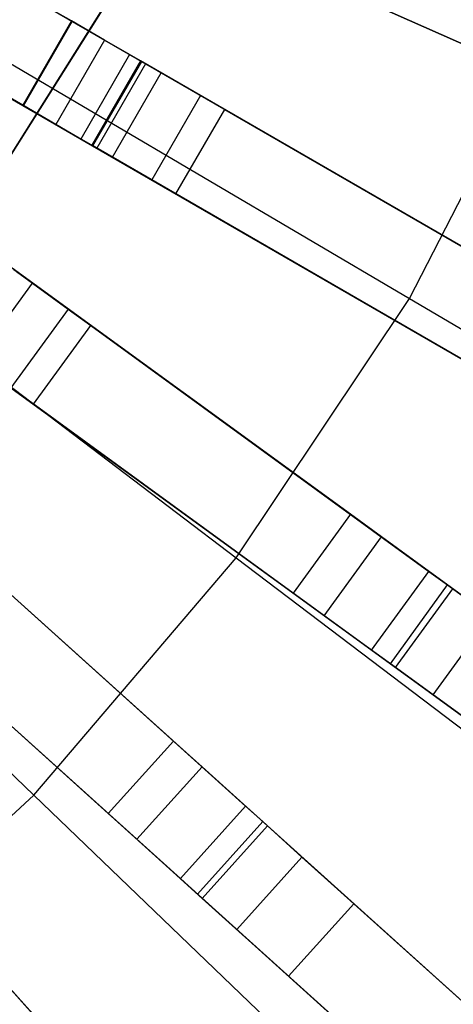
# Model space of a CAD drawing. Extents: x 0.4 to 55.5, y 0.4 to 55.5.
# Tile 67 of 103: x 30.88 to 31.548, y 24.743 to 26.258. Entities that reach past the tile are written whole.
import ezdxf

# ---------------------------------------------------------------- set-up
doc = ezdxf.new("R2010")
doc.units = 0
doc.header["$LTSCALE"] = 2.54
doc.layers.get('0').update_dxf_attribs({"color": 13, "linetype": 'CONTINUOUS'})

# ---------------------------------------------------------------- blocks, each defined once
blk = doc.blocks.new('M_STL')
at = {"color": 0}
for p, q in [((31.0984, 26.1763, 31.4844), (30.2432, 26.6701, 31.52)), ((31.0984, 26.1763, 31.4844), (30.2432, 26.6701, 31.52)), ((30.2451, 26.669, 31.67), (31.0676, 26.194, 31.6365)), ((30.2451, 26.669, 31.67), (31.0676, 26.194, 31.6365)), ((30.1682, 26.5402, 31.52), (31.0234, 26.0464, 31.4844)), ((30.1682, 26.5402, 31.52), (31.0234, 26.0464, 31.4844)), ((30.1701, 26.539, 31.67), (30.9926, 26.0641, 31.6365)), ((30.1701, 26.539, 31.67), (30.9926, 26.0641, 31.6365)), ((30.8998, 25.8529, 31.4843), (30.0995, 26.4344, 31.52)), ((30.8998, 25.8529, 31.4843), (30.0995, 26.4344, 31.52)), ((30.4593, 26.4302, 199.1905), (31.4807, 25.829, 199.4703)), ((30.4593, 26.4302, 199.1905), (31.4807, 25.829, 199.4703)), ((31.168, 26.3961, 31.6366), (33.9842, 25.1423, 31.3583)), ((31.168, 26.3961, 31.6366), (33.9842, 25.1423, 31.3583)), ((31.7573, 26.1338, 2.3959), (31.1689, 26.3957, 10.6567)), ((31.7573, 26.1338, 2.3959), (31.1689, 26.3957, 10.6567)), ((31.2004, 26.3817, 31.4845), (34.0193, 25.1267, 31.2025)), ((31.2004, 26.3817, 31.4845), (34.0193, 25.1267, 31.2025)), ((30.9598, 26.2563, 10.772), (30.8215, 26.3362, 10.7739)), ((30.9598, 26.2563, 10.772), (30.8215, 26.3362, 10.7739)), ((30.823, 26.3353, 10.9238), (30.9613, 26.2554, 10.922)), ((30.823, 26.3353, 10.9238), (30.9613, 26.2554, 10.922)), ((31.8939, 26.073, 2.4076), (31.3055, 26.3349, 10.6684)), ((31.8939, 26.073, 2.4076), (31.3055, 26.3349, 10.6684)), ((31.0221, 26.2965, 10.7551), (30.7211, 25.8204, 10.7551)), ((30.7211, 25.8204, 10.5551), (31.0221, 26.2965, 10.5551)), ((31.0221, 26.2965, 10.7551), (30.7211, 25.8204, 10.7551)), ((30.7211, 25.8204, 10.5551), (31.0221, 26.2965, 10.5551)), ((30.7231, 25.8231, 10.5551), (31.0237, 26.2995, 10.5551)), ((31.0237, 26.2995, 9.9551), (30.7231, 25.8231, 9.9551)), ((30.7231, 25.8231, 10.5551), (31.0237, 26.2995, 10.5551)), ((31.0237, 26.2995, 9.9551), (30.7231, 25.8231, 9.9551)), ((30.9598, 26.2563, 10.772), (30.8848, 26.1264, 10.772)), ((30.9598, 26.2563, 10.772), (30.8848, 26.1264, 10.772)), ((30.8863, 26.1255, 10.922), (30.9613, 26.2554, 10.922)), ((30.8863, 26.1255, 10.922), (30.9613, 26.2554, 10.922)), ((31.011, 26.2268, 10.7564), (30.9598, 26.2563, 10.772)), ((31.011, 26.2268, 10.7564), (30.9598, 26.2563, 10.772)), ((30.9613, 26.2554, 10.922), (31.0739, 26.1904, 10.8876)), ((30.9613, 26.2554, 10.922), (31.0739, 26.1904, 10.8876)), ((31.4807, 25.829, 199.4703), (31.6998, 26.2562, 199.4703)), ((31.4807, 25.829, 199.4703), (31.6998, 26.2562, 199.4703)), ((31.011, 26.2268, 10.7564), (30.936, 26.0969, 10.7564)), ((31.011, 26.2268, 10.7564), (30.936, 26.0969, 10.7564)), ((31.0496, 26.2045, 10.7146), (31.011, 26.2268, 10.7564)), ((31.0496, 26.2045, 10.7146), (31.011, 26.2268, 10.7564)), ((30.8848, 26.1264, 10.772), (30.7465, 26.2063, 10.7739)), ((30.8848, 26.1264, 10.772), (30.7465, 26.2063, 10.7739)), ((30.8863, 26.1255, 10.922), (30.748, 26.2054, 10.9238)), ((30.8863, 26.1255, 10.922), (30.748, 26.2054, 10.9238)), ((31.0496, 26.2045, 10.7146), (30.9746, 26.0745, 10.7146)), ((31.0496, 26.2045, 10.7146), (30.9746, 26.0745, 10.7146)), ((31.0665, 26.1947, 10.6567), (31.0496, 26.2045, 10.7146)), ((31.0665, 26.1947, 10.6567), (31.0496, 26.2045, 10.7146)), ((31.0665, 26.1947, 10.6567), (30.9915, 26.0648, 10.6567)), ((31.0665, 26.1947, 10.6567), (30.9915, 26.0648, 10.6567)), ((31.0676, 26.194, 31.6365), (30.9926, 26.0641, 31.6365)), ((31.0676, 26.194, 31.6365), (30.9926, 26.0641, 31.6365)), ((31.0739, 26.1904, 10.8876), (30.9989, 26.0605, 10.8876)), ((31.0739, 26.1904, 10.8876), (30.9989, 26.0605, 10.8876)), ((31.6242, 25.8727, 2.3959), (31.0665, 26.1947, 10.6567)), ((31.6242, 25.8727, 2.3959), (31.0665, 26.1947, 10.6567)), ((31.0676, 26.194, 31.6365), (33.7383, 24.6521, 31.3579)), ((31.0676, 26.194, 31.6365), (33.7383, 24.6521, 31.3579)), ((31.0739, 26.1904, 10.8876), (31.1589, 26.1414, 10.7958)), ((31.0739, 26.1904, 10.8876), (31.1589, 26.1414, 10.7958)), ((31.0234, 26.0464, 31.4844), (31.0984, 26.1763, 31.4844)), ((31.0234, 26.0464, 31.4844), (31.0984, 26.1763, 31.4844)), ((33.7716, 24.6329, 31.202), (31.0984, 26.1763, 31.4844)), ((33.7716, 24.6329, 31.202), (31.0984, 26.1763, 31.4844)), ((30.2689, 26.1458, 199.1905), (31.2136, 25.4302, 199.4703)), ((30.2689, 26.1458, 199.1905), (31.2136, 25.4302, 199.4703)), ((31.1589, 26.1414, 10.7958), (31.0839, 26.0115, 10.7958)), ((31.1589, 26.1414, 10.7958), (31.0839, 26.0115, 10.7958)), ((31.1589, 26.1414, 10.7958), (31.196, 26.1199, 10.6684)), ((31.1589, 26.1414, 10.7958), (31.196, 26.1199, 10.6684)), ((30.936, 26.0969, 10.7564), (30.8848, 26.1264, 10.772)), ((30.936, 26.0969, 10.7564), (30.8848, 26.1264, 10.772)), ((30.9989, 26.0605, 10.8876), (30.8863, 26.1255, 10.922)), ((30.9989, 26.0605, 10.8876), (30.8863, 26.1255, 10.922)), ((31.121, 25.99, 10.6684), (31.196, 26.1199, 10.6684)), ((31.121, 25.99, 10.6684), (31.196, 26.1199, 10.6684)), ((31.196, 26.1199, 10.6684), (31.7537, 25.7979, 2.4076)), ((31.196, 26.1199, 10.6684), (31.7537, 25.7979, 2.4076)), ((30.9746, 26.0745, 10.7146), (30.936, 26.0969, 10.7564)), ((30.9746, 26.0745, 10.7146), (30.936, 26.0969, 10.7564)), ((30.9915, 26.0648, 10.6567), (30.9746, 26.0745, 10.7146)), ((30.9915, 26.0648, 10.6567), (30.9746, 26.0745, 10.7146)), ((31.5492, 25.7428, 2.3959), (30.9915, 26.0648, 10.6567)), ((31.5492, 25.7428, 2.3959), (30.9915, 26.0648, 10.6567)), ((30.9926, 26.0641, 31.6365), (33.6633, 24.5222, 31.3579)), ((30.9926, 26.0641, 31.6365), (33.6633, 24.5222, 31.3579)), ((31.0839, 26.0115, 10.7958), (30.9989, 26.0605, 10.8876)), ((31.0839, 26.0115, 10.7958), (30.9989, 26.0605, 10.8876)), ((31.0234, 26.0464, 31.4844), (33.6966, 24.503, 31.202)), ((31.0234, 26.0464, 31.4844), (33.6966, 24.503, 31.202)), ((31.121, 25.99, 10.6684), (31.0839, 26.0115, 10.7958)), ((31.121, 25.99, 10.6684), (31.0839, 26.0115, 10.7958)), ((31.6787, 25.668, 2.4076), (31.121, 25.99, 10.6684)), ((31.6787, 25.668, 2.4076), (31.121, 25.99, 10.6684)), ((30.0467, 25.8855, 199.1905), (30.9019, 25.065, 199.4703)), ((30.0467, 25.8855, 199.1905), (30.9019, 25.065, 199.4703)), ((31.3896, 25.4971, 2.3959), (30.8686, 25.8756, 10.6567)), ((31.3896, 25.4971, 2.3959), (30.8686, 25.8756, 10.6567)), ((30.871, 25.8739, 31.6364), (33.3664, 24.0608, 31.3576)), ((30.871, 25.8739, 31.6364), (33.3664, 24.0608, 31.3576)), ((30.8755, 25.8706, 10.8876), (30.9549, 25.8129, 10.7958)), ((30.8755, 25.8706, 10.8876), (30.9549, 25.8129, 10.7958)), ((30.8116, 25.7316, 31.4843), (30.8998, 25.8529, 31.4843)), ((30.8116, 25.7316, 31.4843), (30.8998, 25.8529, 31.4843)), ((33.3976, 24.0382, 31.2017), (30.8998, 25.8529, 31.4843)), ((33.3976, 24.0382, 31.2017), (30.8998, 25.8529, 31.4843)), ((31.2136, 25.4302, 199.4703), (31.4807, 25.829, 199.4703)), ((31.2136, 25.4302, 199.4703), (31.4807, 25.829, 199.4703)), ((31.4807, 25.829, 199.4703), (32.4799, 25.241, 199.8429)), ((31.4807, 25.829, 199.4703), (32.4799, 25.241, 199.8429)), ((30.9549, 25.8129, 10.7958), (30.8667, 25.6915, 10.7958)), ((30.9549, 25.8129, 10.7958), (30.8667, 25.6915, 10.7958)), ((30.9549, 25.8129, 10.7958), (30.9896, 25.7877, 10.6684)), ((30.9549, 25.8129, 10.7958), (30.9896, 25.7877, 10.6684)), ((30.9014, 25.6663, 10.6684), (30.9896, 25.7877, 10.6684)), ((30.9014, 25.6663, 10.6684), (30.9896, 25.7877, 10.6684)), ((30.9896, 25.7877, 10.6684), (31.5106, 25.4092, 2.4076)), ((30.9896, 25.7877, 10.6684), (31.5106, 25.4092, 2.4076)), ((31.3015, 25.3757, 2.3959), (30.7805, 25.7542, 10.6567)), ((31.3015, 25.3757, 2.3959), (30.7805, 25.7542, 10.6567)), ((30.7828, 25.7525, 31.6364), (33.2783, 23.9395, 31.3576)), ((30.7828, 25.7525, 31.6364), (33.2783, 23.9395, 31.3576)), ((30.8116, 25.7316, 31.4843), (33.3094, 23.9168, 31.2017)), ((30.8116, 25.7316, 31.4843), (33.3094, 23.9168, 31.2017)), ((30.9014, 25.6663, 10.6684), (30.8667, 25.6915, 10.7958)), ((30.9014, 25.6663, 10.6684), (30.8667, 25.6915, 10.7958)), ((31.4224, 25.2878, 2.4076), (30.9014, 25.6663, 10.6684)), ((31.4224, 25.2878, 2.4076), (30.9014, 25.6663, 10.6684)), ((31.1171, 25.148, 2.3959), (30.6385, 25.5789, 10.6567)), ((31.1171, 25.148, 2.3959), (30.6385, 25.5789, 10.6567)), ((30.6413, 25.5764, 31.6364), (32.9338, 23.5122, 31.3575)), ((30.6413, 25.5764, 31.6364), (32.9338, 23.5122, 31.3575)), ((32.9624, 23.4864, 31.2016), (30.6677, 25.5526, 31.4843)), ((32.9624, 23.4864, 31.2016), (30.6677, 25.5526, 31.4843)), ((31.3896, 25.4971, 2.3959), (31.3015, 25.3757, 2.3959)), ((31.3896, 25.4971, 2.3959), (31.3015, 25.3757, 2.3959)), ((31.4376, 25.4622, 2.221), (31.3896, 25.4971, 2.3959)), ((31.4376, 25.4622, 2.221), (31.3896, 25.4971, 2.3959)), ((30.7496, 25.4788, 10.6684), (31.2282, 25.0479, 2.4076)), ((30.7496, 25.4788, 10.6684), (31.2282, 25.0479, 2.4076)), ((31.0167, 25.0365, 2.3959), (30.5381, 25.4674, 10.6567)), ((31.0167, 25.0365, 2.3959), (30.5381, 25.4674, 10.6567)), ((30.5409, 25.4649, 31.6364), (32.8334, 23.4007, 31.3575)), ((30.5409, 25.4649, 31.6364), (32.8334, 23.4007, 31.3575)), ((31.3494, 25.3409, 2.221), (31.4376, 25.4622, 2.221)), ((31.3494, 25.3409, 2.221), (31.4376, 25.4622, 2.221)), ((31.5473, 25.3825, 2.0955), (31.4376, 25.4622, 2.221)), ((31.5473, 25.3825, 2.0955), (31.4376, 25.4622, 2.221)), ((30.5674, 25.4411, 31.4843), (32.8621, 23.3749, 31.2016)), ((30.5674, 25.4411, 31.4843), (32.8621, 23.3749, 31.2016)), ((30.9019, 25.065, 199.4703), (31.2136, 25.4302, 199.4703)), ((30.9019, 25.065, 199.4703), (31.2136, 25.4302, 199.4703)), ((31.2136, 25.4302, 199.4703), (32.1377, 24.7301, 199.8429)), ((31.2136, 25.4302, 199.4703), (32.1377, 24.7301, 199.8429)), ((31.4224, 25.2878, 2.4076), (31.5106, 25.4092, 2.4076)), ((31.4224, 25.2878, 2.4076), (31.5106, 25.4092, 2.4076)), ((31.5106, 25.4092, 2.4076), (31.5394, 25.3883, 2.3026)), ((31.5106, 25.4092, 2.4076), (31.5394, 25.3883, 2.3026)), ((31.4512, 25.2669, 2.3026), (31.5394, 25.3883, 2.3026)), ((31.4512, 25.2669, 2.3026), (31.5394, 25.3883, 2.3026)), ((31.4591, 25.2612, 2.0955), (31.5473, 25.3825, 2.0955)), ((31.4591, 25.2612, 2.0955), (31.5473, 25.3825, 2.0955)), ((31.5394, 25.3883, 2.3026), (31.6052, 25.3404, 2.2274)), ((31.5394, 25.3883, 2.3026), (31.6052, 25.3404, 2.2274)), ((31.6921, 25.2773, 2.0501), (31.5473, 25.3825, 2.0955)), ((31.6921, 25.2773, 2.0501), (31.5473, 25.3825, 2.0955)), ((31.1278, 24.9364, 2.4076), (30.6492, 25.3674, 10.6684)), ((31.1278, 24.9364, 2.4076), (30.6492, 25.3674, 10.6684)), ((31.3494, 25.3409, 2.221), (31.3015, 25.3757, 2.3959)), ((31.3494, 25.3409, 2.221), (31.3015, 25.3757, 2.3959)), ((31.4591, 25.2612, 2.0955), (31.3494, 25.3409, 2.221)), ((31.4591, 25.2612, 2.0955), (31.3494, 25.3409, 2.221)), ((31.517, 25.2191, 2.2274), (31.6052, 25.3404, 2.2274)), ((31.517, 25.2191, 2.2274), (31.6052, 25.3404, 2.2274)), ((30.3811, 25.3051, 31.6364), (32.4453, 23.0126, 31.3575)), ((30.3811, 25.3051, 31.6364), (32.4453, 23.0126, 31.3575)), ((31.4512, 25.2669, 2.3026), (31.4224, 25.2878, 2.4076)), ((31.4512, 25.2669, 2.3026), (31.4224, 25.2878, 2.4076)), ((32.4711, 22.9839, 31.2016), (30.4049, 25.2786, 31.4843)), ((32.4711, 22.9839, 31.2016), (30.4049, 25.2786, 31.4843)), ((31.517, 25.2191, 2.2274), (31.4512, 25.2669, 2.3026)), ((31.517, 25.2191, 2.2274), (31.4512, 25.2669, 2.3026)), ((31.6039, 25.1559, 2.0501), (31.4591, 25.2612, 2.0955)), ((31.6039, 25.1559, 2.0501), (31.4591, 25.2612, 2.0955)), ((31.6039, 25.1559, 2.2001), (31.517, 25.2191, 2.2274)), ((31.6039, 25.1559, 2.2001), (31.517, 25.2191, 2.2274)), ((30.4786, 25.1968, 10.6684), (30.9096, 24.7182, 2.4076)), ((30.4786, 25.1968, 10.6684), (30.9096, 24.7182, 2.4076)), ((31.1171, 25.148, 2.3959), (31.0167, 25.0365, 2.3959)), ((31.1171, 25.148, 2.3959), (31.0167, 25.0365, 2.3959)), ((31.1611, 25.1083, 2.221), (31.1171, 25.148, 2.3959)), ((31.1611, 25.1083, 2.221), (31.1171, 25.148, 2.3959)), ((31.0607, 24.9969, 2.221), (31.1611, 25.1083, 2.221)), ((31.0607, 24.9969, 2.221), (31.1611, 25.1083, 2.221)), ((31.2619, 25.0176, 2.0955), (31.1611, 25.1083, 2.221)), ((31.2619, 25.0176, 2.0955), (31.1611, 25.1083, 2.221)), ((30.55, 24.7385, 199.4703), (30.9019, 25.065, 199.4703)), ((30.55, 24.7385, 199.4703), (30.9019, 25.065, 199.4703)), ((30.9019, 25.065, 199.4703), (31.7385, 24.2624, 199.8429)), ((30.9019, 25.065, 199.4703), (31.7385, 24.2624, 199.8429)), ((31.1278, 24.9364, 2.4076), (31.2282, 25.0479, 2.4076)), ((31.1278, 24.9364, 2.4076), (31.2282, 25.0479, 2.4076)), ((31.2282, 25.0479, 2.4076), (31.2546, 25.0241, 2.3026)), ((31.2282, 25.0479, 2.4076), (31.2546, 25.0241, 2.3026)), ((31.0607, 24.9969, 2.221), (31.0167, 25.0365, 2.3959)), ((31.0607, 24.9969, 2.221), (31.0167, 25.0365, 2.3959)), ((31.1543, 24.9127, 2.3026), (31.2546, 25.0241, 2.3026)), ((31.1543, 24.9127, 2.3026), (31.2546, 25.0241, 2.3026)), ((31.1615, 24.9061, 2.0955), (31.2619, 25.0176, 2.0955)), ((31.1615, 24.9061, 2.0955), (31.2619, 25.0176, 2.0955)), ((31.2546, 25.0241, 2.3026), (31.3151, 24.9697, 2.2274)), ((31.2546, 25.0241, 2.3026), (31.3151, 24.9697, 2.2274)), ((31.3949, 24.8978, 2.0501), (31.2619, 25.0176, 2.0955)), ((31.3949, 24.8978, 2.0501), (31.2619, 25.0176, 2.0955)), ((31.1615, 24.9061, 2.0955), (31.0607, 24.9969, 2.221)), ((31.1615, 24.9061, 2.0955), (31.0607, 24.9969, 2.221)), ((31.2147, 24.8582, 2.2274), (31.3151, 24.9697, 2.2274)), ((31.2147, 24.8582, 2.2274), (31.3151, 24.9697, 2.2274)), ((31.3151, 24.9697, 2.2274), (31.3949, 24.8978, 2.2001)), ((31.3151, 24.9697, 2.2274), (31.3949, 24.8978, 2.2001)), ((31.1543, 24.9127, 2.3026), (31.1278, 24.9364, 2.4076)), ((31.1543, 24.9127, 2.3026), (31.1278, 24.9364, 2.4076)), ((31.2147, 24.8582, 2.2274), (31.1543, 24.9127, 2.3026)), ((31.2147, 24.8582, 2.2274), (31.1543, 24.9127, 2.3026)), ((31.2945, 24.7863, 2.0501), (31.1615, 24.9061, 2.0955)), ((31.2945, 24.7863, 2.0501), (31.1615, 24.9061, 2.0955)), ((31.3949, 24.8978, 2.0501), (31.2945, 24.7863, 2.0501)), ((31.2945, 24.7863, 2.2001), (31.3949, 24.8978, 2.2001)), ((31.3949, 24.8978, 2.0501), (31.2945, 24.7863, 2.0501)), ((31.2945, 24.7863, 2.2001), (31.3949, 24.8978, 2.2001)), ((32.0002, 24.3528, 2.0501), (31.3949, 24.8978, 2.0501)), ((31.3949, 24.8978, 2.2001), (32.0002, 24.3528, 2.2001)), ((32.0002, 24.3528, 2.0501), (31.3949, 24.8978, 2.0501)), ((31.3949, 24.8978, 2.2001), (32.0002, 24.3528, 2.2001)), ((31.2945, 24.7863, 2.2001), (31.2147, 24.8582, 2.2274)), ((31.2945, 24.7863, 2.2001), (31.2147, 24.8582, 2.2274)), ((30.9399, 24.6845, 2.0955), (30.8491, 24.7853, 2.221)), ((30.9399, 24.6845, 2.0955), (30.8491, 24.7853, 2.221)), ((31.8998, 24.2413, 2.2001), (31.2945, 24.7863, 2.2001)), ((31.8998, 24.2413, 2.0501), (31.2945, 24.7863, 2.0501)), ((31.8998, 24.2413, 2.0501), (31.2945, 24.7863, 2.0501)), ((31.8998, 24.2413, 2.2001), (31.2945, 24.7863, 2.2001))]:
    blk.add_line(p, q, dxfattribs=at)

msp = doc.modelspace()

# ---------------------------------------------------------------- block references
at = {"color": 0}
msp.add_blockref('M_STL', (0, 0), dxfattribs=at)

doc.saveas('drawing.dxf')
